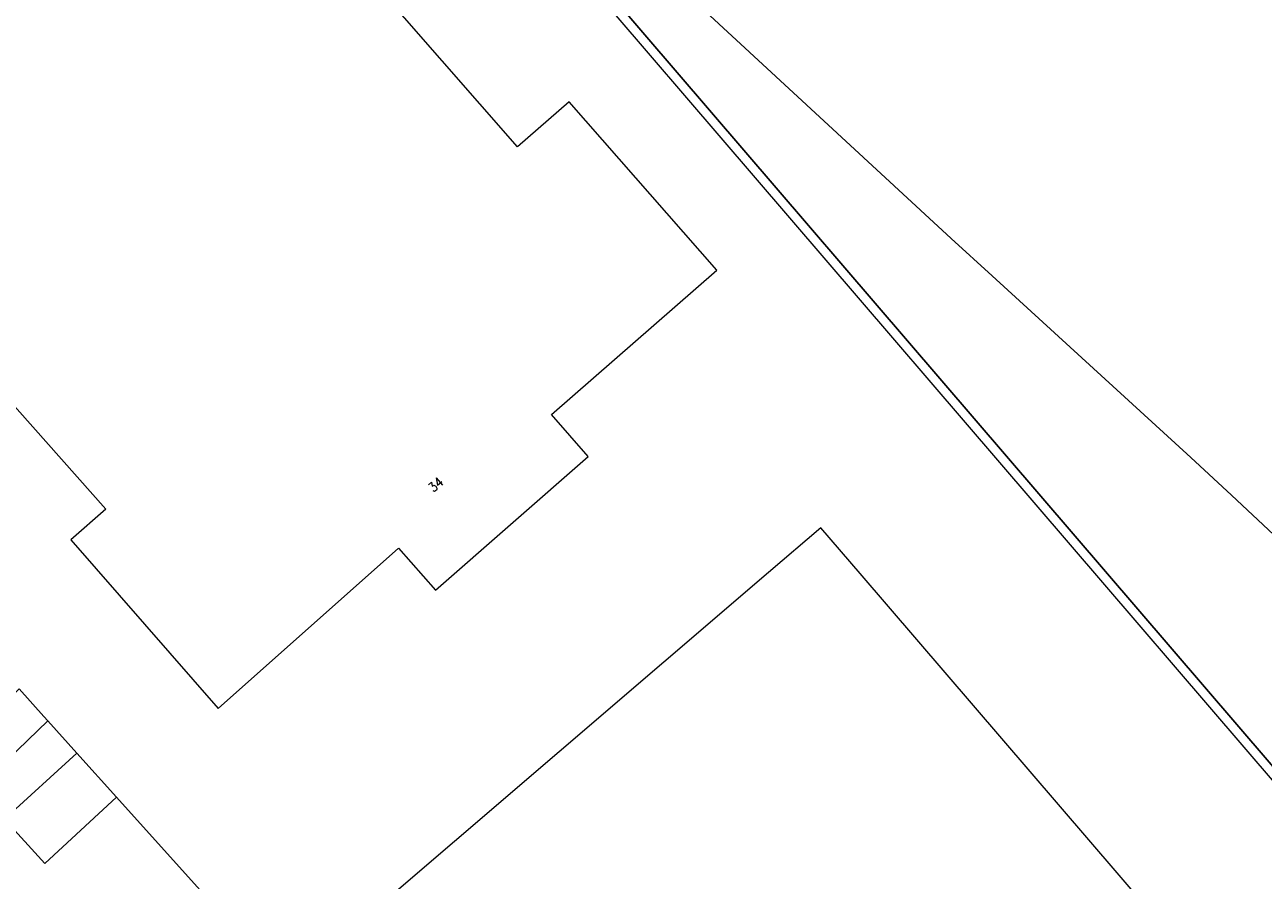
# Model space of a CAD drawing. Header units: metres. Extents: x 86596 to 86851, y 451372 to 451551.
# Tile 4 of 10: x 86671 to 86738, y 451443 to 451489. Entities that reach past the tile are written whole.
import ezdxf

# ---------------------------------------------------------------- set-up
doc = ezdxf.new("R2010")
doc.units = ezdxf.units.M
doc.header["$MEASUREMENT"] = 0
for name, color, linetype, lineweight in [('BEGROEIDTERREINDEEL', 7, 'Continuous', 0), ('BGT_Nummeraanduiding', 7, 'Continuous', 0), ('ONBEGROEIDTERREINDEEL', 7, 'Continuous', 0), ('PAND', 7, 'Continuous', 0), ('WEGDEEL', 7, 'Continuous', 0)]:
    doc.layers.add(name, color=color, linetype=linetype, lineweight=lineweight)
doc.styles.add('Style-STANDARD', font='STANDARD.shx')

msp = doc.modelspace()

# ---------------------------------------------------------------- linework, layer by layer
at = {"layer": 'BEGROEIDTERREINDEEL', "color": 7, "linetype": 'Continuous', "lineweight": 0, "flags": 128}
for points in [[(86752.467, 451551.48), (86727.656, 451551.48), (86686.596, 451509.279), (86686.69, 451509.169), (86720.798, 451477.638), (86722.994, 451475.632), (86733.655, 451465.878), (86735.835, 451463.86), (86748.014, 451452.438), (86741.422, 451445.365), (86758.654, 451425.277), (86794.31, 451463.772), (86795.889, 451465.477), (86817.49, 451488.798), (86792.309, 451512.397), (86752.467, 451551.48)], [(86733.655, 451465.878), (86722.994, 451475.632), (86720.798, 451477.638), (86686.69, 451509.169), (86741.422, 451445.365), (86748.014, 451452.438), (86735.835, 451463.86), (86733.655, 451465.878)]]:
    msp.add_lwpolyline(points, close=True, dxfattribs=at)
at = {"layer": 'ONBEGROEIDTERREINDEEL', "color": 7, "linetype": 'Continuous', "lineweight": 0, "flags": 128}
msp.add_lwpolyline([(86726.974, 451551.48), (86685.915, 451509.313), (86764.544, 451417.647), (86764.911, 451417.982), (86761.063, 451422.469), (86758.654, 451425.277), (86741.422, 451445.365), (86686.69, 451509.169), (86686.596, 451509.279), (86727.656, 451551.48), (86726.974, 451551.48)], close=True, dxfattribs=at)
at = {"layer": 'PAND', "color": 7, "linetype": 'Continuous', "lineweight": 0, "flags": 128}
for points in [[(86675.451, 451463.105), (86673.569, 451461.46), (86681.478, 451452.413), (86691.158, 451461.025), (86693.132, 451458.767), (86701.331, 451465.934), (86699.363, 451468.185), (86708.217, 451475.926), (86700.312, 451484.967), (86697.541, 451482.545), (86683.522, 451498.581), (86679.172, 451494.778), (86676.596, 451497.852), (86663.004, 451485.877), (86665.667, 451482.88), (86661.315, 451479.048), (86675.451, 451463.105)], [(86715.919, 451459.653), (86713.808, 451462.113), (86711.002, 451459.709), (86688.532, 451440.46), (86717.922, 451406.356), (86716.981, 451405.549), (86740.267, 451378.447), (86751.884, 451388.447), (86751.721, 451388.636), (86751.637, 451388.565), (86747.241, 451393.688), (86749.231, 451395.396), (86747.632, 451397.26), (86760.2, 451408.044), (86715.919, 451459.653)]]:
    msp.add_lwpolyline(points, close=True, dxfattribs=at)
at = {"layer": 'WEGDEEL', "color": 7, "linetype": 'Continuous', "lineweight": 0, "flags": 128}
for points in [[(86670.802, 451453.465), (86666.991, 451449.787), (86668.543, 451448.083), (86672.347, 451451.747), (86672.13, 451451.989), (86670.802, 451453.465)], [(86673.905, 451450.015), (86672.347, 451451.747), (86668.543, 451448.083), (86670.013, 451446.471), (86673.905, 451450.015)], [(86676.033, 451447.649), (86673.905, 451450.015), (86670.013, 451446.471), (86672.181, 451444.093), (86676.033, 451447.649)]]:
    msp.add_lwpolyline(points, close=True, dxfattribs=at)
msp.add_lwpolyline([(86684.541, 451438.187), (86676.033, 451447.649), (86672.181, 451444.093), (86670.013, 451446.471)], dxfattribs=at)

# ---------------------------------------------------------------- texts
at = {"layer": 'BGT_Nummeraanduiding', "color": 1, "linetype": 'Continuous', "lineweight": 0, "style": 'Style-STANDARD'}
msp.add_text('34', height=0.5, rotation=41.1, dxfattribs=at).set_placement((86693.02, 451463.982))

doc.saveas('drawing.dxf')
